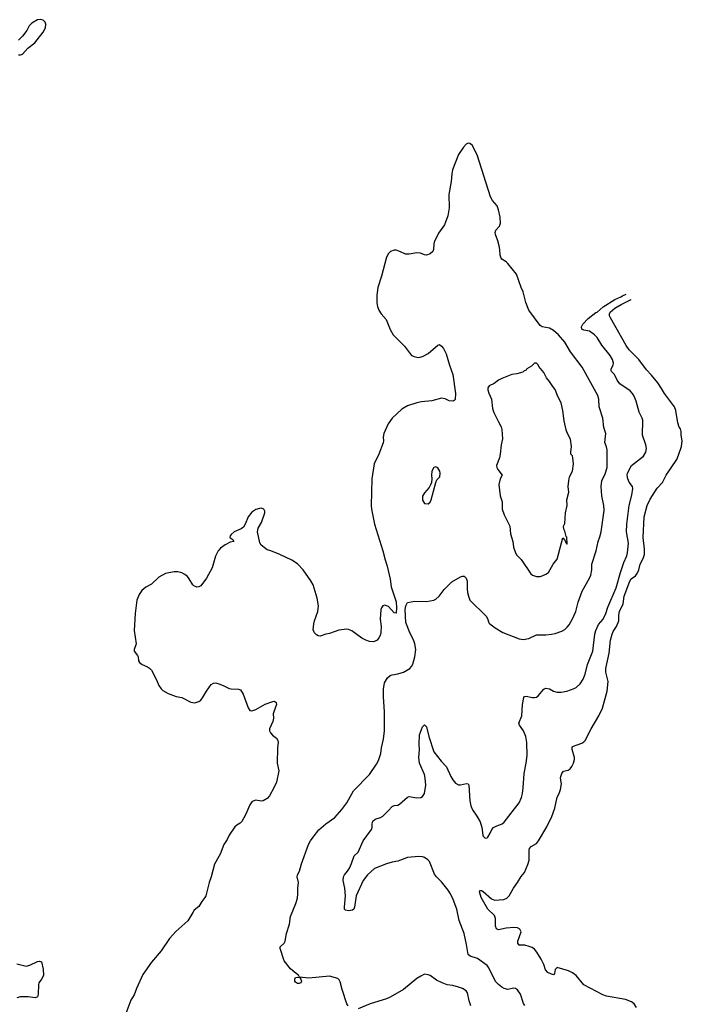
# Model space of a CAD drawing. Header units: inches. Extents: x 1550860 to 1685816, y 509127 to 640511.
# Tile 82 of 91: x 1667902 to 1674889, y 601944 to 612336. Entities that reach past the tile are written whole.
import ezdxf

# ---------------------------------------------------------------- set-up
doc = ezdxf.new("R2010")
doc.units = ezdxf.units.IN
doc.header["$MEASUREMENT"] = 0
for name, color, linetype in [('B6660', 7, 'Continuous'), ('B6661', 7, 'Continuous'), ('B6670', 7, 'Continuous'), ('B6671', 7, 'Continuous')]:
    doc.layers.add(name, color=color, linetype=linetype)

msp = doc.modelspace()

# ---------------------------------------------------------------- linework, layer by layer
at = {"layer": 'B6660', "color": 6}
for points, elevation in [([(1670000, 606738), (1669993, 606730), (1669965, 606675), (1669931, 606550), (1669870, 606441), (1669810, 606362), (1669790, 606350), (1669770, 606348), (1669739, 606359), (1669727, 606370), (1669690, 606435), (1669670, 606459), (1669642, 606482), (1669610, 606497), (1669570, 606507), (1669530, 606510), (1669440, 606490), (1669370, 606452), (1669290, 606380), (1669230, 606346), (1669188, 606310), (1669162, 606270), (1669137, 606210), (1669118, 606070), (1669109, 605890), (1669130, 605750), (1669109, 605690), (1669109, 605670), (1669145, 605625), (1669150, 605610), (1669153, 605570), (1669165, 605550), (1669192, 605532), (1669250, 605507), (1669271, 605491), (1669290, 605470), (1669343, 605370), (1669369, 605309), (1669392, 605272), (1669410, 605256), (1669466, 605226), (1669550, 605194), (1669610, 605181), (1669707, 605133), (1669750, 605127), (1669790, 605141), (1669810, 605155), (1669830, 605180), (1669870, 605250), (1669921, 605319), (1669946, 605334), (1669970, 605336), (1670000, 605326)], 600), ([(1670000, 603503), (1669957, 603423), (1669922, 603290), (1669899, 603230), (1669864, 603090), (1669854, 603070), (1669821, 603030), (1669790, 602976), (1669743, 602937), (1669726, 602914), (1669674, 602826), (1669547, 602713), (1669480, 602640), (1669394, 602510), (1669290, 602388), (1669200, 602260), (1669132, 602110), (1669110, 602044), (1669072, 601988), (1668999, 601790)], 600), ([(1667870, 602373), (1667970, 602347), (1668010, 602357), (1668090, 602395), (1668110, 602399), (1668130, 602391), (1668150, 602314), (1668152, 602250), (1668133, 602210), (1668103, 602170), (1668099, 602150), (1668098, 602050), (1668090, 602025), (1668066, 602014), (1667990, 602024), (1667910, 602025), (1667870, 602011)], 500)]:
    msp.add_lwpolyline(points, dxfattribs=dict(at, elevation=elevation))
at = {"layer": 'B6661', "color": 6, "elevation": 600}
msp.add_lwpolyline([(1667890, 611963), (1667910, 611964), (1667930, 611972), (1667986, 612034), (1668061, 612090), (1668150, 612204), (1668172, 612250), (1668176, 612290), (1668170, 612309), (1668150, 612329), (1668124, 612336), (1668090, 612333), (1668030, 612299), (1668003, 612270), (1667977, 612223), (1667930, 612161), (1667890, 612121)], dxfattribs=at)
at = {"layer": 'B6670', "color": 6}
for points, elevation in [([(1672277, 610000), (1672268, 609970), (1672266, 609910), (1672259, 609890), (1672230, 609863), (1672190, 609850), (1672170, 609853), (1672128, 609870), (1672090, 609876), (1672010, 609860), (1671970, 609861), (1671910, 609890), (1671870, 609902), (1671850, 609903), (1671812, 609888), (1671791, 609869), (1671770, 609828), (1671717, 609630), (1671677, 609510), (1671667, 609430), (1671669, 609349), (1671673, 609310), (1671688, 609270), (1671714, 609230), (1671765, 609170), (1671807, 609067), (1671840, 609010), (1671959, 608890), (1672033, 608793), (1672060, 608780), (1672090, 608774), (1672110, 608772), (1672150, 608780), (1672208, 608812), (1672310, 608900), (1672330, 608906), (1672350, 608891), (1672370, 608864), (1672400, 608810), (1672433, 608690), (1672470, 608590), (1672498, 608390), (1672492, 608328), (1672484, 608316), (1672471, 608309), (1672430, 608314), (1672390, 608335), (1672350, 608342), (1672247, 608313), (1672138, 608301), (1672089, 608291), (1671990, 608260), (1671930, 608224), (1671829, 608131), (1671788, 608071), (1671741, 607970), (1671734, 607930), (1671738, 607890), (1671734, 607870), (1671688, 607752), (1671640, 607650), (1671616, 607490), (1671607, 607210), (1671611, 607170), (1671643, 607010), (1671732, 606730), (1671754, 606634), (1671775, 606570), (1671808, 606430), (1671820, 606350), (1671870, 606193), (1671876, 606130), (1671870, 606072), (1671850, 606077), (1671790, 606141), (1671771, 606151), (1671750, 606156), (1671730, 606150), (1671716, 606130), (1671710, 606110), (1671703, 606010), (1671712, 605930), (1671710, 605870), (1671703, 605837), (1671689, 605811), (1671670, 605789), (1671650, 605776), (1671630, 605771), (1671590, 605773), (1671550, 605786), (1671510, 605807), (1671405, 605885), (1671370, 605899), (1671350, 605902), (1671268, 605892), (1671170, 605857), (1671130, 605851), (1671070, 605828), (1671050, 605833), (1671030, 605845), (1671010, 605865), (1670998, 605898), (1671002, 605958), (1671009, 605991), (1671046, 606090), (1671051, 606150), (1671038, 606230), (1670995, 606370), (1670973, 606413), (1670890, 606528), (1670832, 606592), (1670770, 606631), (1670645, 606690), (1670550, 606730), (1670510, 606740), (1670447, 606790), (1670434, 606814), (1670409, 606930), (1670417, 606970), (1670453, 607030), (1670485, 607130), (1670485, 607150), (1670475, 607170), (1670450, 607179), (1670430, 607178), (1670390, 607165), (1670350, 607139), (1670311, 607090), (1670280, 607010), (1670260, 606980), (1670237, 606963), (1670164, 606930), (1670130, 606902), (1670120, 606890), (1670116, 606870), (1670148, 606850), (1670158, 606830), (1670120, 606820), (1670067, 606793), (1670020, 606760), (1670000, 606738)], 600), ([(1671365, 601930), (1671353, 601950), (1671301, 602101), (1671281, 602181), (1671270, 602204), (1671255, 602215), (1671170, 602243), (1670950, 602220), (1670852, 602232), (1670844, 602244), (1670845, 602250), (1670834, 602254), (1670757, 602317), (1670690, 602403), (1670647, 602533), (1670649, 602550), (1670691, 602589), (1670702, 602610), (1670715, 602690), (1670747, 602790), (1670758, 602870), (1670813, 603010), (1670830, 603066), (1670835, 603110), (1670833, 603170), (1670840, 603230), (1670827, 603290), (1670831, 603310), (1670852, 603350), (1670872, 603428), (1670947, 603630), (1670967, 603670), (1670995, 603710), (1671056, 603784), (1671130, 603848), (1671224, 603916), (1671299, 604001), (1671350, 604072), (1671423, 604197), (1671589, 604371), (1671663, 604477), (1671684, 604516), (1671709, 604590), (1671716, 604650), (1671737, 604743), (1671747, 604830), (1671747, 605030), (1671738, 605190), (1671739, 605270), (1671750, 605336), (1671779, 605390), (1671810, 605415), (1671830, 605423), (1671890, 605431), (1671950, 605448), (1672014, 605490), (1672033, 605510), (1672047, 605533), (1672067, 605610), (1672078, 605690), (1672070, 605750), (1672054, 605790), (1672018, 605858), (1671973, 605973), (1671968, 606110), (1671975, 606150), (1671990, 606186), (1672070, 606198), (1672190, 606196), (1672270, 606211), (1672290, 606219), (1672326, 606250), (1672379, 606321), (1672458, 606402), (1672550, 606456), (1672570, 606464), (1672590, 606464), (1672610, 606443), (1672622, 606410), (1672620, 606330), (1672625, 606290), (1672633, 606250), (1672649, 606209), (1672820, 606040), (1672836, 606016), (1672850, 605970), (1672860, 605960), (1672917, 605917), (1672995, 605870), (1673170, 605802), (1673210, 605793), (1673270, 605806), (1673350, 605843), (1673450, 605844), (1673509, 605851), (1673550, 605859), (1673618, 605882), (1673650, 605900), (1673676, 605924), (1673696, 605950), (1673730, 606012), (1673767, 606090), (1673790, 606190), (1673834, 606306), (1673910, 606441), (1673925, 606475), (1673936, 606530), (1673935, 606590), (1673982, 606730), (1674002, 606830), (1674021, 606879), (1674034, 606930), (1674065, 607155), (1674063, 607210), (1674041, 607310), (1674032, 607410), (1674040, 607470), (1674076, 607544), (1674095, 607610), (1674096, 607796), (1674090, 607828), (1674072, 607872), (1674081, 607970), (1674060, 608030), (1674050, 608130), (1674012, 608250), (1674008, 608330), (1673999, 608370), (1673833, 608670), (1673710, 608829), (1673650, 608931), (1673583, 609010), (1673530, 609057), (1673490, 609079), (1673410, 609095), (1673390, 609107), (1673271, 609270), (1673239, 609350), (1673210, 609463), (1673189, 609510), (1673140, 609650), (1673050, 609762), (1673030, 609780), (1672987, 609807), (1672978, 609818), (1672969, 609849), (1672966, 609910), (1672959, 609950), (1672942, 610000)], 600), ([(1673230, 601932), (1673213, 601953), (1673183, 602050), (1673150, 602097), (1673130, 602110), (1673110, 602114), (1673050, 602101), (1673012, 602112), (1672986, 602126), (1672950, 602153), (1672922, 602182), (1672893, 602233), (1672850, 602330), (1672830, 602354), (1672730, 602428), (1672651, 602451), (1672630, 602470), (1672615, 602575), (1672589, 602690), (1672536, 602830), (1672510, 602950), (1672474, 603050), (1672446, 603110), (1672420, 603150), (1672350, 603238), (1672297, 603290), (1672277, 603317), (1672224, 603450), (1672206, 603470), (1672172, 603492), (1672150, 603499), (1672110, 603503), (1671990, 603493), (1671890, 603455), (1671830, 603445), (1671770, 603428), (1671643, 603377), (1671571, 603310), (1671524, 603250), (1671450, 603090), (1671432, 602968), (1671424, 602950), (1671410, 602939), (1671370, 602931), (1671337, 602937), (1671327, 602947), (1671325, 602970), (1671338, 603090), (1671329, 603170), (1671312, 603250), (1671315, 603290), (1671326, 603310), (1671360, 603350), (1671378, 603382), (1671400, 603430), (1671428, 603510), (1671470, 603551), (1671523, 603670), (1671611, 603789), (1671617, 603810), (1671617, 603850), (1671624, 603876), (1671650, 603899), (1671705, 603915), (1671730, 603930), (1671792, 603988), (1671830, 604032), (1671850, 604041), (1671890, 604047), (1671905, 604055), (1671990, 604132), (1672010, 604136), (1672090, 604123), (1672130, 604128), (1672150, 604138), (1672170, 604169), (1672184, 604256), (1672179, 604330), (1672169, 604370), (1672118, 604490), (1672109, 604550), (1672116, 604630), (1672114, 604690), (1672119, 604790), (1672150, 604871), (1672170, 604895), (1672190, 604873), (1672216, 604770), (1672269, 604610), (1672346, 604510), (1672402, 604450), (1672448, 604350), (1672470, 604312), (1672499, 604279), (1672530, 604262), (1672550, 604260), (1672613, 604273), (1672630, 604270), (1672637, 604257), (1672648, 604090), (1672658, 604038), (1672677, 603997), (1672723, 603930), (1672756, 603870), (1672776, 603810), (1672786, 603730), (1672790, 603719), (1672810, 603699), (1672830, 603702), (1672838, 603710), (1672864, 603750), (1672881, 603790), (1672898, 603810), (1672932, 603828), (1672990, 603848), (1673010, 603865), (1673170, 604070), (1673194, 604126), (1673204, 604170), (1673212, 604228), (1673220, 604380), (1673243, 604490), (1673254, 604570), (1673248, 604708), (1673240, 604770), (1673215, 604830), (1673171, 604890), (1673166, 604910), (1673197, 604990), (1673203, 605110), (1673218, 605182), (1673226, 605194), (1673244, 605196), (1673310, 605183), (1673330, 605182), (1673350, 605187), (1673370, 605200), (1673428, 605270), (1673450, 605281), (1673490, 605273), (1673530, 605249), (1673570, 605237), (1673610, 605237), (1673670, 605249), (1673750, 605277), (1673770, 605289), (1673812, 605328), (1673844, 605376), (1673865, 605430), (1673890, 605530), (1673945, 605670), (1673968, 605850), (1673978, 605890), (1674006, 605954), (1674053, 606010), (1674084, 606070), (1674105, 606135), (1674190, 606339), (1674238, 606502), (1674274, 606606), (1674304, 606676), (1674312, 606708), (1674321, 606810), (1674302, 606930), (1674303, 607010), (1674329, 607210), (1674356, 607316), (1674368, 607388), (1674364, 607410), (1674330, 607454), (1674315, 607490), (1674308, 607528), (1674310, 607550), (1674354, 607630), (1674479, 607730), (1674503, 607770), (1674513, 607810), (1674506, 607850), (1674470, 607950), (1674473, 608110), (1674467, 608130), (1674434, 608194), (1674403, 608310), (1674382, 608362), (1674365, 608390), (1674338, 608418), (1674230, 608492), (1674202, 608530), (1674174, 608590), (1674142, 608622), (1674138, 608630), (1674139, 608650), (1674159, 608690), (1674164, 608710), (1674153, 608750), (1674130, 608790), (1674042, 608902), (1673990, 608983), (1673963, 609010), (1673910, 609048), (1673850, 609058), (1673830, 609068), (1673827, 609093), (1673839, 609121), (1673898, 609182), (1673976, 609244), (1673991, 609250), (1674056, 609304), (1674178, 609382), (1674241, 609410), (1674257, 609423), (1674297, 609439)], 500), ([(1674407, 601910), (1674381, 601950), (1674352, 601972), (1674290, 601996), (1674090, 602031), (1674050, 602045), (1673849, 602149), (1673770, 602249), (1673730, 602278), (1673690, 602296), (1673570, 602334), (1673550, 602312), (1673542, 602270), (1673530, 602257), (1673510, 602261), (1673470, 602280), (1673448, 602308), (1673430, 602364), (1673400, 602420), (1673356, 602496), (1673330, 602527), (1673304, 602544), (1673275, 602555), (1673230, 602567), (1673170, 602570), (1673160, 602580), (1673156, 602590), (1673156, 602610), (1673190, 602710), (1673176, 602736), (1673150, 602750), (1673114, 602754), (1673030, 602747), (1672951, 602731), (1672930, 602741), (1672918, 602770), (1672919, 602850), (1672910, 602881), (1672837, 602950), (1672769, 603070), (1672749, 603130), (1672754, 603146), (1672770, 603147), (1672790, 603135), (1672878, 603058), (1672910, 603042), (1673008, 603052), (1673037, 603063), (1673062, 603090), (1673108, 603170), (1673151, 603229), (1673190, 603293), (1673225, 603335), (1673261, 603419), (1673273, 603467), (1673274, 603570), (1673279, 603590), (1673296, 603610), (1673350, 603643), (1673374, 603670), (1673462, 603818), (1673514, 603926), (1673544, 604016), (1673568, 604130), (1673591, 604170), (1673606, 604210), (1673614, 604270), (1673605, 604330), (1673607, 604350), (1673619, 604381), (1673635, 604405), (1673686, 604414), (1673707, 604430), (1673725, 604455), (1673743, 604490), (1673752, 604528), (1673752, 604550), (1673728, 604632), (1673726, 604654), (1673730, 604666), (1673830, 604702), (1673850, 604714), (1673863, 604730), (1673928, 604852), (1674010, 604990), (1674049, 605070), (1674095, 605250), (1674107, 605350), (1674084, 605450), (1674081, 605490), (1674118, 605650), (1674133, 605787), (1674148, 605850), (1674160, 605880), (1674194, 605930), (1674220, 605990), (1674219, 606050), (1674226, 606090), (1674266, 606170), (1674277, 606250), (1674336, 606410), (1674350, 606434), (1674394, 606466), (1674414, 606490), (1674430, 606528), (1674446, 606590), (1674476, 606650), (1674489, 606690), (1674492, 606748), (1674476, 606870), (1674487, 607090), (1674519, 607210), (1674550, 607277), (1674624, 607390), (1674680, 607450), (1674718, 607530), (1674830, 607693), (1674850, 607739), (1674880, 607830), (1674889, 607890), (1674878, 607950), (1674877, 607990), (1674870, 608018), (1674857, 608037), (1674842, 608082), (1674819, 608210), (1674805, 608250), (1674701, 608390), (1674670, 608445), (1674630, 608502), (1674564, 608584), (1674510, 608639), (1674431, 608751), (1674330, 608852), (1674296, 608896), (1674131, 609190), (1674121, 609210), (1674120, 609230), (1674130, 609250), (1674178, 609290), (1674246, 609330), (1674350, 609381), (1674351, 609382)], 400), ([(1670000, 605326), (1670048, 605310), (1670110, 605277), (1670130, 605272), (1670210, 605270), (1670230, 605263), (1670257, 605217), (1670310, 605072), (1670330, 605046), (1670350, 605041), (1670390, 605054), (1670490, 605112), (1670570, 605140), (1670590, 605145), (1670607, 605130), (1670608, 605110), (1670603, 605090), (1670575, 605010), (1670577, 604963), (1670572, 604930), (1670536, 604850), (1670537, 604830), (1670545, 604810), (1670566, 604786), (1670610, 604753), (1670622, 604730), (1670626, 604710), (1670620, 604650), (1670618, 604490), (1670636, 604410), (1670611, 604290), (1670583, 604230), (1670535, 604145), (1670510, 604118), (1670470, 604093), (1670447, 604087), (1670390, 604098), (1670370, 604093), (1670350, 604080), (1670327, 604050), (1670285, 603950), (1670245, 603875), (1670225, 603855), (1670190, 603836), (1670170, 603817), (1670112, 603730), (1670090, 603684), (1670054, 603630), (1670014, 603530), (1670000, 603503)], 600), ([(1672658, 601930), (1672640, 601980), (1672624, 602064), (1672610, 602085), (1672570, 602110), (1672530, 602125), (1672470, 602143), (1672410, 602151), (1672356, 602170), (1672298, 602198), (1672230, 602247), (1672210, 602256), (1672170, 602261), (1672130, 602243), (1672090, 602217), (1671950, 602100), (1671810, 602020), (1671770, 602003), (1671598, 601950), (1671470, 601896)], 600)]:
    msp.add_lwpolyline(points, dxfattribs=dict(at, elevation=elevation))
for points, elevation in [([(1673350, 608712), (1673332, 608712), (1673329, 608711), (1673300, 608680), (1673249, 608650), (1673242, 608638), (1673222, 608630), (1673206, 608614), (1673143, 608597), (1673090, 608590), (1672987, 608550), (1672950, 608531), (1672904, 608496), (1672851, 608470), (1672837, 608450), (1672838, 608430), (1672850, 608394), (1672878, 608330), (1672889, 608231), (1672901, 608190), (1672949, 608090), (1672979, 608039), (1672987, 608010), (1672992, 607912), (1672979, 607850), (1672969, 607750), (1672960, 607710), (1672929, 607630), (1672932, 607610), (1672942, 607590), (1672990, 607530), (1672967, 607490), (1672955, 607430), (1672967, 607310), (1672989, 607249), (1672991, 607170), (1673011, 607111), (1673069, 606990), (1673078, 606910), (1673101, 606830), (1673108, 606770), (1673130, 606708), (1673145, 606685), (1673190, 606639), (1673290, 606489), (1673310, 606475), (1673350, 606461), (1673390, 606460), (1673410, 606466), (1673450, 606483), (1673477, 606503), (1673528, 606590), (1673570, 606643), (1673630, 606866), (1673646, 606846), (1673670, 606799), (1673675, 606805), (1673670, 606876), (1673663, 606883), (1673650, 606939), (1673638, 606958), (1673635, 606990), (1673650, 607019), (1673659, 607130), (1673675, 607210), (1673673, 607270), (1673691, 607350), (1673685, 607410), (1673691, 607470), (1673700, 607510), (1673731, 607570), (1673740, 607650), (1673735, 607710), (1673730, 607731), (1673715, 607750), (1673712, 607770), (1673722, 607830), (1673711, 607910), (1673675, 607975), (1673666, 608006), (1673642, 608102), (1673630, 608212), (1673610, 608291), (1673578, 608358), (1673550, 608432), (1673523, 608463), (1673490, 608516), (1673457, 608557), (1673430, 608612), (1673377, 608677), (1673370, 608693)], 700), ([(1672290, 607615), (1672270, 607609), (1672247, 607570), (1672244, 607530), (1672248, 607490), (1672244, 607450), (1672235, 607425), (1672221, 607399), (1672170, 607341), (1672150, 607308), (1672150, 607265), (1672170, 607231), (1672210, 607227), (1672230, 607245), (1672240, 607270), (1672289, 607451), (1672302, 607478), (1672332, 607510), (1672336, 607550), (1672331, 607571), (1672310, 607605)], 700), ([(1670830, 602163), (1670810, 602179), (1670804, 602190), (1670803, 602210), (1670810, 602227), (1670832, 602232), (1670864, 602224), (1670862, 602218), (1670874, 602190), (1670865, 602170), (1670850, 602163)], 600)]:
    msp.add_lwpolyline(points, close=True, dxfattribs=dict(at, elevation=elevation))
at = {"layer": 'B6671', "color": 6, "elevation": 600}
msp.add_lwpolyline([(1672942, 610000), (1672918, 610070), (1672916, 610090), (1672924, 610116), (1672962, 610158), (1672972, 610188), (1672969, 610250), (1672952, 610330), (1672935, 610370), (1672887, 610427), (1672866, 610466), (1672724, 610910), (1672673, 611010), (1672650, 611029), (1672630, 611031), (1672610, 611021), (1672583, 610990), (1672530, 610912), (1672466, 610750), (1672457, 610710), (1672452, 610628), (1672428, 610490), (1672431, 610350), (1672415, 610265), (1672382, 610170), (1672319, 610081), (1672278, 610002), (1672277, 610000)], dxfattribs=at)

doc.saveas('drawing.dxf')
